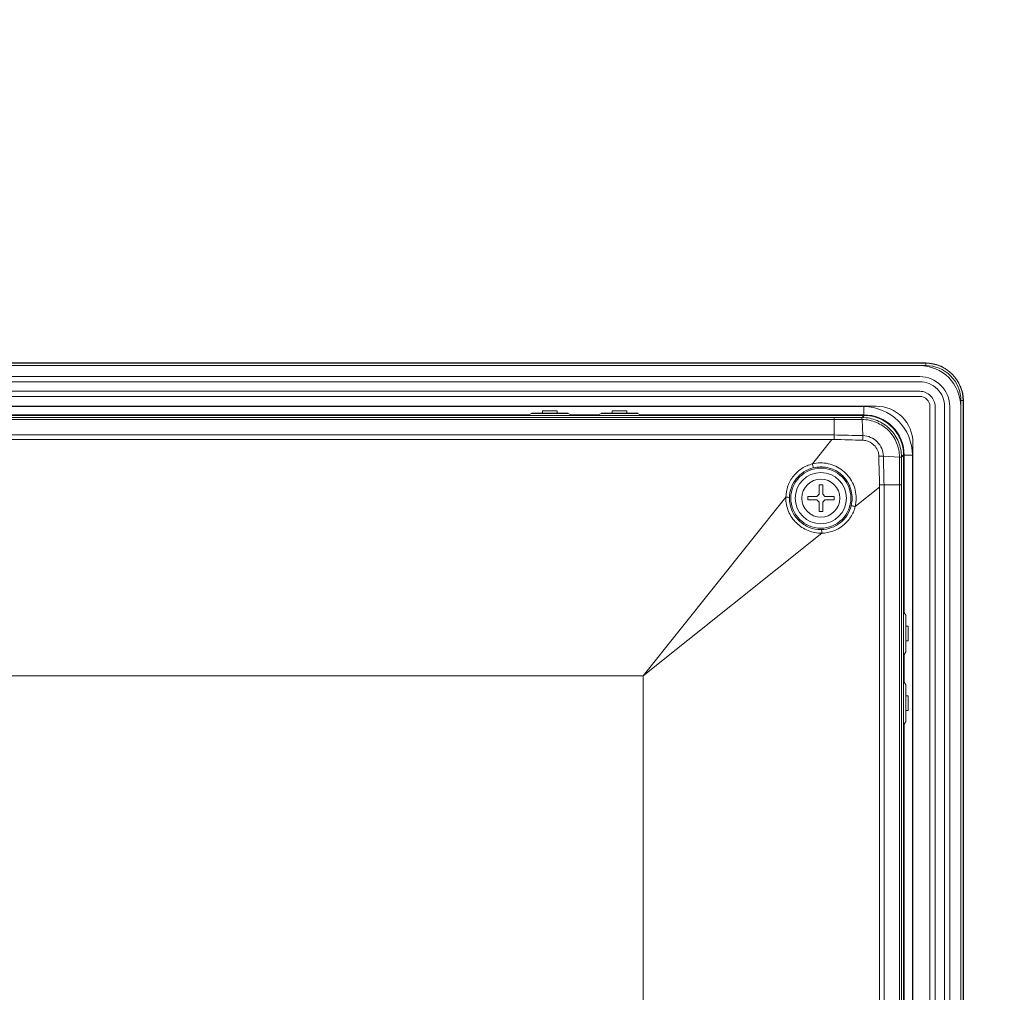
# Model space of a CAD drawing. Header units: centimetres. Extents: x -21 to 21, y -29.7 to 29.7.
# Tile 41 of 75: x 0.5 to 7.2, y -2.9 to 3.7. Entities that reach past the tile are written whole.
import ezdxf

# ---------------------------------------------------------------- set-up
doc = ezdxf.new("R2010")
doc.units = ezdxf.units.CM
doc.header["$MEASUREMENT"] = 0
doc.layers.add('06___PRT_ALL_SURFS', color=7, linetype='Continuous')

msp = doc.modelspace()

# ---------------------------------------------------------------- linework, layer by layer
at = {"layer": '06___PRT_ALL_SURFS', "color": 8, "lineweight": 5}
msp.add_open_spline([(-21.0058, -29.70447), (-21.0058, -29.70447), (20.9942, -29.70447), (20.9942, -29.70447), (20.9942, -29.70447), (20.9942, 29.69554), (20.9942, 29.69554), (20.9942, 29.69554), (-21.0058, 29.69554), (-21.0058, 29.69554), (-21.0058, 29.69554), (-21.0058, -29.70447), (-21.0058, -29.70447)], degree=3, knots=[0, 0, 0, 0, 0.25, 0.25, 0.25, 0.5, 0.5, 0.5, 0.75, 0.75, 0.75, 1, 1, 1, 1], dxfattribs=at)
at = {"layer": '06___PRT_ALL_SURFS', "lineweight": 5}
for points in [[(-6.45259, 1.38042), (-6.45259, 1.38042), (6.67941, 1.38042), (6.67941, 1.38042)], [(-6.45084, 1.38267), (-6.45084, 1.38267), (6.67764, 1.38267), (6.67764, 1.38267)], [(6.6384, 1.36442), (6.6384, 1.36442), (-6.4116, 1.36442), (-6.4116, 1.36442)], [(6.67903, 1.36541), (6.67903, 1.36541), (6.6384, 1.36541), (6.6384, 1.36541)], [(6.68091, 1.38265), (6.67982, 1.38266), (6.67873, 1.38267), (6.67764, 1.38267)], [(6.67939, 1.36542), (6.67939, 1.36542), (6.67939, 1.38042), (6.67939, 1.38042)], [(6.81109, 1.34498), (6.80936, 1.3461), (6.80762, 1.34719), (6.80587, 1.34826)], [(6.83573, 1.32744), (6.82776, 1.33362), (6.81958, 1.33954), (6.81109, 1.34498)], [(6.6384, 1.28942), (6.6384, 1.28942), (-6.4116, 1.28942), (-6.4116, 1.28942)], [(-6.4116, 1.25442), (-6.4116, 1.25442), (6.6384, 1.25442), (6.6384, 1.25442)], [(6.6384, 1.18942), (6.6384, 1.18942), (-6.4116, 1.18942), (-6.4116, 1.18942)], [(-6.4116, 1.15442), (-6.4116, 1.15442), (6.6384, 1.15442), (6.6384, 1.15442)], [(6.93663, 1.12656), (6.9365, 1.13726), (6.93565, 1.14796), (6.9343, 1.15857)], [(-6.1148, 1.08756), (-6.1148, 1.08756), (6.34159, 1.08756), (6.34159, 1.08756)], [(6.25706, 1.08442), (6.25706, 1.08442), (-6.03026, 1.08442), (-6.03026, 1.08442)], [(6.25706, 1.02834), (6.25706, 1.02834), (6.25706, 1.08442), (6.25706, 1.08442)], [(6.7084, 1.08442), (6.7084, 1.08442), (6.7084, -8.96558), (6.7084, -8.96558)], [(6.7434, -8.96558), (6.7434, -8.96558), (6.7434, 1.08442), (6.7434, 1.08442)], [(6.8084, 1.08442), (6.8084, 1.08442), (6.8084, -8.96558), (6.8084, -8.96558)], [(6.8434, -8.96558), (6.8434, -8.96558), (6.8434, 1.08442), (6.8434, 1.08442)], [(6.9184, -8.96558), (6.9184, -8.96558), (6.9184, 1.08442), (6.9184, 1.08442)], [(6.91939, 1.08442), (6.91939, 1.08442), (6.91939, 1.12481), (6.91939, 1.12481)], [(6.9344, 1.12541), (6.9344, 1.12541), (6.9194, 1.12541), (6.9194, 1.12541)], [(6.9344, 1.12541), (6.9344, 1.12541), (6.9344, -9.00659), (6.9344, -9.00659)], [(6.93665, 1.12366), (6.93665, 1.12462), (6.93664, 1.12559), (6.93663, 1.12656)], [(6.93665, 1.12366), (6.93665, 1.12366), (6.93665, -9.00482), (6.93665, -9.00482)], [(6.25851, 1.02418), (6.25851, 1.02418), (-6.03172, 1.02418), (-6.03172, 1.02418)], [(-5.82677, 1.00974), (-5.82677, 1.00974), (6.05356, 1.00973), (6.05356, 1.00973)], [(3.97062, 1.02834), (3.97062, 1.02834), (-3.74382, 1.02834), (-3.74382, 1.02834)], [(3.97062, 1.02834), (3.97062, 1.02834), (3.9884, 1.03861), (3.9884, 1.03861)], [(3.9884, 1.04066), (3.9884, 1.04066), (4.2384, 1.04066), (4.2384, 1.04066)], [(3.9884, 1.03861), (3.9884, 1.03861), (4.2384, 1.03861), (4.2384, 1.03861)], [(4.0634, 1.04066), (4.0634, 1.04066), (4.0634, 1.05507), (4.0634, 1.05507)], [(4.0634, 1.05507), (4.0634, 1.05507), (4.1634, 1.05507), (4.1634, 1.05507)], [(4.1634, 1.05507), (4.1634, 1.05507), (4.1634, 1.04066), (4.1634, 1.04066)], [(4.2384, 1.03861), (4.2384, 1.03861), (4.25618, 1.02834), (4.25618, 1.02834)], [(4.44562, 1.02834), (4.44562, 1.02834), (4.25618, 1.02834), (4.25618, 1.02834)], [(4.44562, 1.02834), (4.44562, 1.02834), (4.4634, 1.03861), (4.4634, 1.03861)], [(4.4634, 1.04066), (4.4634, 1.04066), (4.7134, 1.04066), (4.7134, 1.04066)], [(4.4634, 1.03861), (4.4634, 1.03861), (4.7134, 1.03861), (4.7134, 1.03861)], [(4.5384, 1.04066), (4.5384, 1.04066), (4.5384, 1.05507), (4.5384, 1.05507)], [(4.5384, 1.05507), (4.5384, 1.05507), (4.6384, 1.05507), (4.6384, 1.05507)], [(4.6384, 1.05507), (4.6384, 1.05507), (4.6384, 1.04066), (4.6384, 1.04066)], [(4.7134, 1.03861), (4.7134, 1.03861), (4.73118, 1.02834), (4.73118, 1.02834)], [(6.25706, 1.02834), (6.25706, 1.02834), (4.73118, 1.02834), (4.73118, 1.02834)], [(6.05356, 1.00974), (6.11715, 1.00975), (6.18075, 1.00983), (6.24434, 1.00999)], [(6.25852, 1.02418), (6.25852, 1.02418), (6.24434, 1.00999), (6.24434, 1.00999)], [(6.05355, 0.99646), (6.05355, 0.99646), (-5.82676, 0.99646), (-5.82676, 0.99646)], [(6.05355, 0.89104), (6.05355, 0.89104), (6.05355, 0.99646), (6.05355, 0.99646)], [(6.05357, 0.99646), (6.11722, 0.99631), (6.18086, 0.99624), (6.24451, 0.99625)], [(6.24451, 0.99625), (6.24451, 0.99625), (6.24944, 0.88649), (6.24944, 0.88649)], [(-5.82676, 0.89104), (-5.82676, 0.89104), (6.05355, 0.89104), (6.05355, 0.89104)], [(6.05353, 0.89104), (6.11883, 0.88945), (6.18413, 0.88793), (6.24944, 0.88649)], [(6.03926, 0.86074), (6.03926, 0.86074), (-5.81247, 0.86074), (-5.81247, 0.86074)], [(6.03926, 0.86076), (6.03926, 0.86076), (5.90586, 0.6937), (5.90586, 0.6937)], [(6.03926, 0.86074), (6.04396, 0.86071), (6.04866, 0.86072), (6.05336, 0.86072)], [(6.05336, 0.86069), (6.11882, 0.85871), (6.18428, 0.8568), (6.24974, 0.85497)], [(6.59154, 0.83761), (6.59154, 0.83761), (6.59154, -8.71877), (6.59154, -8.71877)], [(6.35893, 0.7458), (6.36077, 0.68033), (6.36268, 0.61486), (6.36466, 0.54939)], [(6.50024, 0.74053), (6.50024, 0.74053), (6.39046, 0.74546), (6.39046, 0.74546)], [(6.39046, 0.74546), (6.39191, 0.68016), (6.39343, 0.61487), (6.39501, 0.54958)], [(6.50023, 0.74053), (6.50024, 0.67689), (6.50031, 0.61324), (6.50043, 0.54959)], [(6.51397, 0.74036), (6.51381, 0.67677), (6.51372, 0.61318), (6.51371, 0.54959)], [(6.51397, 0.74036), (6.51397, 0.74036), (6.52816, 0.75454), (6.52816, 0.75454)], [(6.52816, 0.75454), (6.52816, 0.75454), (6.52816, -8.6357), (6.52816, -8.6357)], [(6.5884, 0.75308), (6.5884, 0.75308), (6.53232, 0.75308), (6.53232, 0.75308)], [(6.53232, -0.3228), (6.53232, -0.3228), (6.53232, 0.75308), (6.53232, 0.75308)], [(6.5884, -8.63424), (6.5884, -8.63424), (6.5884, 0.75308), (6.5884, 0.75308)], [(5.9759, 0.54942), (5.9759, 0.54942), (5.9509, 0.54942), (5.9509, 0.54942)], [(5.9509, 0.48692), (5.9509, 0.48692), (5.9509, 0.54942), (5.9509, 0.54942)], [(5.9759, 0.48692), (5.9759, 0.48692), (5.9759, 0.54942), (5.9759, 0.54942)], [(6.3647, 0.54939), (6.3647, 0.54469), (6.36469, 0.53999), (6.36472, 0.53528)], [(6.50043, 0.54958), (6.50043, 0.54958), (6.39501, 0.54958), (6.39501, 0.54958)], [(6.39501, 0.54958), (6.39501, 0.54958), (6.39501, -8.43074), (6.39501, -8.43074)], [(6.51371, 0.54958), (6.51371, 0.54958), (6.50043, 0.54959), (6.50043, 0.54959)], [(6.50043, -8.43074), (6.50043, -8.43074), (6.50043, 0.54958), (6.50043, 0.54958)], [(6.51371, 0.54959), (6.51371, 0.54959), (6.51371, -8.43075), (6.51371, -8.43075)], [(5.9359, 0.47192), (5.9359, 0.47192), (5.8734, 0.47192), (5.8734, 0.47192)], [(5.8734, 0.47192), (5.8734, 0.47192), (5.8734, 0.44692), (5.8734, 0.44692)], [(5.9509, 0.48692), (5.9509, 0.48692), (5.9359, 0.47192), (5.9359, 0.47192)], [(5.9909, 0.47192), (5.9909, 0.47192), (5.9759, 0.48692), (5.9759, 0.48692)], [(5.9909, 0.47192), (5.9909, 0.47192), (6.0534, 0.47192), (6.0534, 0.47192)], [(6.0534, 0.44692), (6.0534, 0.44692), (6.0534, 0.47192), (6.0534, 0.47192)], [(6.19768, 0.40188), (6.19768, 0.40188), (6.36474, 0.53528), (6.36474, 0.53528)], [(6.36472, -8.41645), (6.36472, -8.41645), (6.36472, 0.53528), (6.36472, 0.53528)], [(5.72417, 0.46615), (5.72417, 0.46615), (4.74973, -0.75425), (4.74973, -0.75425)], [(5.72417, 0.46615), (5.72414, 0.46487), (5.72416, 0.46358), (5.72412, 0.4623)], [(5.7491, 0.45942), (5.74911, 0.4607), (5.74911, 0.46197), (5.74916, 0.46325)], [(5.9359, 0.44692), (5.9359, 0.44692), (5.8734, 0.44692), (5.8734, 0.44692)], [(5.9359, 0.44692), (5.9359, 0.44692), (5.9509, 0.43192), (5.9509, 0.43192)], [(5.9509, 0.43192), (5.9509, 0.43192), (5.9509, 0.36942), (5.9509, 0.36942)], [(5.9759, 0.43192), (5.9759, 0.43192), (5.9909, 0.44692), (5.9909, 0.44692)], [(5.9759, 0.43192), (5.9759, 0.43192), (5.9759, 0.36942), (5.9759, 0.36942)], [(5.9909, 0.44692), (5.9909, 0.44692), (6.0534, 0.44692), (6.0534, 0.44692)], [(6.17052, 0.40795), (6.17468, 0.42479), (6.17678, 0.44207), (6.17678, 0.45942)], [(6.20447, 0.45971), (6.2046, 0.4403), (6.20235, 0.42072), (6.19767, 0.40188)], [(5.9509, 0.36942), (5.9509, 0.36942), (5.9759, 0.36942), (5.9759, 0.36942)], [(4.74973, -0.75425), (4.74973, -0.75425), (5.97013, 0.22019), (5.97013, 0.22019)], [(6.53232, -0.3228), (6.53232, -0.3228), (6.54259, -0.34058), (6.54259, -0.34058)], [(6.54259, -0.59058), (6.54259, -0.59058), (6.54259, -0.34058), (6.54259, -0.34058)], [(6.54464, -0.59058), (6.54464, -0.59058), (6.54464, -0.34058), (6.54464, -0.34058)], [(6.54464, -0.41558), (6.54464, -0.41558), (6.55905, -0.41558), (6.55905, -0.41558)], [(6.55905, -0.51558), (6.55905, -0.51558), (6.55905, -0.41558), (6.55905, -0.41558)], [(6.55905, -0.51558), (6.55905, -0.51558), (6.54464, -0.51558), (6.54464, -0.51558)], [(6.54259, -0.59058), (6.54259, -0.59058), (6.53232, -0.60836), (6.53232, -0.60836)], [(6.53232, -0.7978), (6.53232, -0.7978), (6.53232, -0.60836), (6.53232, -0.60836)], [(4.74973, -0.75425), (4.74973, -0.75425), (-4.52294, -0.75425), (-4.52294, -0.75425)], [(4.74973, -7.12691), (4.74973, -7.12691), (4.74973, -0.75425), (4.74973, -0.75425)], [(6.53232, -0.7978), (6.53232, -0.7978), (6.54259, -0.81558), (6.54259, -0.81558)], [(6.54259, -1.06558), (6.54259, -1.06558), (6.54259, -0.81558), (6.54259, -0.81558)], [(6.54464, -1.06558), (6.54464, -1.06558), (6.54464, -0.81558), (6.54464, -0.81558)], [(6.54464, -0.89058), (6.54464, -0.89058), (6.55905, -0.89058), (6.55905, -0.89058)], [(6.55905, -0.99058), (6.55905, -0.99058), (6.55905, -0.89058), (6.55905, -0.89058)], [(6.55905, -0.99058), (6.55905, -0.99058), (6.54464, -0.99058), (6.54464, -0.99058)], [(6.54259, -1.06558), (6.54259, -1.06558), (6.53232, -1.08336), (6.53232, -1.08336)], [(6.53232, -6.7978), (6.53232, -6.7978), (6.53232, -1.08336), (6.53232, -1.08336)]]:
    msp.add_open_spline(points, degree=3, dxfattribs=at)
for points, knots in [([(6.9184, 1.08442), (6.9184, 1.15868), (6.8889, 1.2299), (6.83639, 1.28241), (6.78388, 1.33492), (6.71266, 1.36442), (6.6384, 1.36442)], [0, 0, 0, 0, 0.5, 0.5, 0.5, 1, 1, 1, 1]), ([(6.91937, 1.12481), (6.91961, 1.18865), (6.89438, 1.24995), (6.84926, 1.29511), (6.80414, 1.34028), (6.74288, 1.36558), (6.67904, 1.3654)], [0, 0, 0, 0, 0.5, 0.5, 0.5, 1, 1, 1, 1]), ([(6.9344, 1.12541), (6.93449, 1.19307), (6.90766, 1.25798), (6.85982, 1.30582), (6.81198, 1.35367), (6.74707, 1.38051), (6.67941, 1.38043)], [0, 0, 0, 0, 0.5, 0.5, 0.5, 1, 1, 1, 1]), ([(6.80587, 1.34826), (6.79656, 1.35393), (6.78683, 1.35896), (6.77677, 1.3632), (6.76167, 1.36958), (6.74583, 1.37418), (6.72973, 1.37739), (6.71364, 1.38061), (6.69728, 1.38243), (6.68091, 1.38265)], [0, 0, 0, 0, 0.3333333, 0.3333333, 0.3333333, 0.6666667, 0.6666667, 0.6666667, 1, 1, 1, 1]), ([(6.8434, 1.08442), (6.8434, 1.13879), (6.8218, 1.19093), (6.78335, 1.22938), (6.74491, 1.26782), (6.69277, 1.28942), (6.6384, 1.28942)], [0, 0, 0, 0, 0.5, 0.5, 0.5, 1, 1, 1, 1]), ([(6.8084, 1.08442), (6.8084, 1.12951), (6.79049, 1.17275), (6.75861, 1.20463), (6.72672, 1.23651), (6.68348, 1.25442), (6.6384, 1.25442)], [0, 0, 0, 0, 0.5, 0.5, 0.5, 1, 1, 1, 1]), ([(6.9343, 1.15857), (6.93284, 1.17003), (6.93077, 1.18149), (6.92738, 1.19252), (6.92398, 1.20355), (6.91925, 1.21414), (6.91473, 1.22477)], [0, 0, 0, 0, 0.5, 0.5, 0.5, 1, 1, 1, 1]), ([(6.7434, 1.08442), (6.7434, 1.11227), (6.73234, 1.13898), (6.71264, 1.15867), (6.69295, 1.17836), (6.66625, 1.18942), (6.6384, 1.18942)], [0, 0, 0, 0, 0.5, 0.5, 0.5, 1, 1, 1, 1]), ([(6.7084, 1.08442), (6.7084, 1.10298), (6.70102, 1.12079), (6.68789, 1.13392), (6.67477, 1.14704), (6.65696, 1.15442), (6.6384, 1.15442)], [0, 0, 0, 0, 0.5, 0.5, 0.5, 1, 1, 1, 1]), ([(6.5884, 0.75308), (6.5884, 0.84096), (6.55349, 0.92523), (6.49135, 0.98737), (6.42921, 1.04951), (6.34494, 1.08442), (6.25706, 1.08442)], [0, 0, 0, 0, 0.5, 0.5, 0.5, 1, 1, 1, 1]), ([(6.59154, 0.83758), (6.59155, 0.90389), (6.56522, 0.96748), (6.51834, 1.01436), (6.47145, 1.06124), (6.40786, 1.08758), (6.34156, 1.08756)], [0, 0, 0, 0, 0.5, 0.5, 0.5, 1, 1, 1, 1]), ([(6.05356, 1.00974), (6.05358, 1.00934), (6.05358, 1.00893), (6.05358, 1.00853), (6.05358, 1.0045), (6.0536, 1.00048), (6.05357, 0.99646)], [0, 0, 0, 0, 0.5, 0.5, 0.5, 1, 1, 1, 1]), ([(6.24434, 1.00999), (6.24391, 1.0098), (6.24373, 1.00926), (6.24362, 1.00876), (6.24342, 1.00778), (6.24347, 1.00689), (6.24354, 1.00599), (6.24377, 1.00282), (6.2441, 0.99949), (6.24451, 0.99625)], [0, 0, 0, 0, 0.3333333, 0.3333333, 0.3333333, 0.6666667, 0.6666667, 0.6666667, 1, 1, 1, 1]), ([(6.24434, 1.00999), (6.2794, 1.00997), (6.31485, 1.00294), (6.3475, 0.98942), (6.38016, 0.97591), (6.41002, 0.95591), (6.43496, 0.93098), (6.45989, 0.90604), (6.47989, 0.87618), (6.4934, 0.84352), (6.50692, 0.81086), (6.51394, 0.77542), (6.51397, 0.74035)], [0, 0, 0, 0, 0.25, 0.25, 0.25, 0.5, 0.5, 0.5, 0.75, 0.75, 0.75, 1, 1, 1, 1]), ([(6.53232, 0.75308), (6.53232, 0.82609), (6.50332, 0.8961), (6.4517, 0.94772), (6.40008, 0.99934), (6.33006, 1.02834), (6.25706, 1.02834)], [0, 0, 0, 0, 0.5, 0.5, 0.5, 1, 1, 1, 1]), ([(6.25851, 1.02418), (6.29359, 1.02418), (6.32906, 1.01719), (6.36173, 1.00369), (6.39441, 0.99019), (6.42429, 0.9702), (6.44923, 0.94525), (6.47417, 0.92031), (6.49417, 0.89043), (6.50767, 0.85776), (6.52116, 0.82508), (6.52816, 0.78961), (6.52816, 0.75454)], [0, 0, 0, 0, 0.25, 0.25, 0.25, 0.5, 0.5, 0.5, 0.75, 0.75, 0.75, 1, 1, 1, 1]), ([(6.24451, 0.99626), (6.27774, 0.99609), (6.31129, 0.98935), (6.34221, 0.97649), (6.37313, 0.96364), (6.4014, 0.94467), (6.42503, 0.92104), (6.44865, 0.89742), (6.46762, 0.86915), (6.48047, 0.83824), (6.49332, 0.80732), (6.50005, 0.77376), (6.50024, 0.74053)], [0, 0, 0, 0, 0.25, 0.25, 0.25, 0.5, 0.5, 0.5, 0.75, 0.75, 0.75, 1, 1, 1, 1]), ([(6.05336, 0.86072), (6.05337, 0.86355), (6.05337, 0.86638), (6.05337, 0.86921), (6.05338, 0.87649), (6.05335, 0.88376), (6.05353, 0.89104)], [0, 0, 0, 0, 0.5, 0.5, 0.5, 1, 1, 1, 1]), ([(6.24944, 0.88648), (6.24952, 0.88424), (6.24959, 0.882), (6.24964, 0.87976), (6.24983, 0.8715), (6.24985, 0.86323), (6.24977, 0.85497)], [0, 0, 0, 0, 0.5, 0.5, 0.5, 1, 1, 1, 1]), ([(6.39046, 0.74546), (6.39005, 0.76366), (6.38599, 0.78197), (6.3787, 0.7988), (6.37141, 0.81563), (6.36088, 0.83099), (6.34794, 0.84393), (6.33499, 0.85688), (6.31962, 0.8674), (6.30277, 0.8747), (6.28594, 0.882), (6.26764, 0.88609), (6.24944, 0.88648)], [0, 0, 0, 0, 0.25, 0.25, 0.25, 0.5, 0.5, 0.5, 0.75, 0.75, 0.75, 1, 1, 1, 1]), ([(6.35894, 0.7458), (6.35873, 0.75991), (6.35561, 0.77411), (6.34997, 0.78717), (6.34433, 0.80023), (6.33617, 0.81213), (6.32614, 0.82216), (6.31609, 0.83219), (6.30416, 0.84034), (6.29109, 0.84599), (6.27805, 0.85162), (6.26386, 0.85477), (6.24977, 0.85496)], [0, 0, 0, 0, 0.25, 0.25, 0.25, 0.5, 0.5, 0.5, 0.75, 0.75, 0.75, 1, 1, 1, 1]), ([(6.39046, 0.74546), (6.38822, 0.74555), (6.38598, 0.74562), (6.38374, 0.74567), (6.37547, 0.74587), (6.3672, 0.74588), (6.35894, 0.7458)], [0, 0, 0, 0, 0.5, 0.5, 0.5, 1, 1, 1, 1]), ([(6.50023, 0.74053), (6.50346, 0.7401), (6.50679, 0.73975), (6.50997, 0.73953), (6.51087, 0.73947), (6.51176, 0.73942), (6.51274, 0.73963), (6.51324, 0.73974), (6.51378, 0.73993), (6.51397, 0.74036)], [0, 0, 0, 0, 0.3333333, 0.3333333, 0.3333333, 0.6666667, 0.6666667, 0.6666667, 1, 1, 1, 1]), ([(5.72417, 0.46615), (5.72495, 0.49206), (5.72959, 0.5181), (5.73839, 0.54261), (5.74719, 0.56713), (5.76015, 0.59013), (5.77639, 0.6105), (5.79266, 0.63091), (5.81221, 0.64869), (5.83418, 0.66277), (5.85619, 0.67689), (5.88063, 0.6873), (5.90586, 0.6937)], [0, 0, 0, 0, 0.25, 0.25, 0.25, 0.5, 0.5, 0.5, 0.75, 0.75, 0.75, 1, 1, 1, 1]), ([(6.20447, 0.45971), (6.20359, 0.47783), (6.20159, 0.49597), (6.19767, 0.5137), (6.19375, 0.53142), (6.1879, 0.54874), (6.17995, 0.5651), (6.16415, 0.59763), (6.14006, 0.62638), (6.11153, 0.64874), (6.09718, 0.65999), (6.0817, 0.66962), (6.06533, 0.67739), (6.04896, 0.68516), (6.0317, 0.69105), (6.01387, 0.69495), (5.97845, 0.70268), (5.94077, 0.7025), (5.90586, 0.6937)], [0, 0, 0, 0, 0.1666667, 0.1666667, 0.1666667, 0.3333333, 0.3333333, 0.3333333, 0.5, 0.5, 0.5, 0.6666667, 0.6666667, 0.6666667, 0.8333333, 0.8333333, 0.8333333, 1, 1, 1, 1]), ([(5.90586, 0.6937), (5.90672, 0.69026), (5.90756, 0.68682), (5.90838, 0.68337), (5.90904, 0.68061), (5.90969, 0.67784), (5.9103, 0.67507), (5.91053, 0.674), (5.91076, 0.67293), (5.911, 0.67185), (5.91119, 0.67096), (5.9114, 0.67006), (5.91153, 0.66917), (5.91163, 0.66857), (5.91168, 0.66797), (5.91185, 0.66733), (5.91191, 0.66705), (5.912, 0.66677), (5.91189, 0.66653)], [0, 0, 0, 0, 0.1666667, 0.1666667, 0.1666667, 0.3333333, 0.3333333, 0.3333333, 0.5, 0.5, 0.5, 0.6666667, 0.6666667, 0.6666667, 0.8333333, 0.8333333, 0.8333333, 1, 1, 1, 1]), ([(5.91189, 0.66653), (5.94297, 0.67422), (5.9763, 0.67482), (6.00795, 0.66809), (6.03956, 0.66136), (6.0695, 0.64733), (6.09489, 0.62746), (6.12025, 0.60762), (6.14107, 0.58196), (6.15519, 0.55292), (6.16933, 0.52386), (6.17676, 0.49141), (6.17678, 0.45942)], [0, 0, 0, 0, 0.25, 0.25, 0.25, 0.5, 0.5, 0.5, 0.75, 0.75, 0.75, 1, 1, 1, 1]), ([(5.74915, 0.46325), (5.74965, 0.48643), (5.75399, 0.50971), (5.76194, 0.53163), (5.76989, 0.55356), (5.78144, 0.57413), (5.79598, 0.59232), (5.81053, 0.61053), (5.82808, 0.62635), (5.84774, 0.63894), (5.86745, 0.65156), (5.88929, 0.66094), (5.91189, 0.66653)], [0, 0, 0, 0, 0.25, 0.25, 0.25, 0.5, 0.5, 0.5, 0.75, 0.75, 0.75, 1, 1, 1, 1]), ([(6.1684, 0.45942), (6.1684, 0.57264), (6.07662, 0.66442), (5.9634, 0.66442), (5.85018, 0.66442), (5.7584, 0.57264), (5.7584, 0.45942), (5.7584, 0.3462), (5.85018, 0.25442), (5.9634, 0.25442), (6.07662, 0.25442), (6.1684, 0.3462), (6.1684, 0.45942)], [0, 0, 0, 0, 0.25, 0.25, 0.25, 0.5, 0.5, 0.5, 0.75, 0.75, 0.75, 1, 1, 1, 1]), ([(6.1384, 0.45942), (6.1384, 0.55607), (6.06005, 0.63442), (5.9634, 0.63442), (5.86675, 0.63442), (5.7884, 0.55607), (5.7884, 0.45942), (5.7884, 0.36277), (5.86675, 0.28442), (5.9634, 0.28442), (6.06005, 0.28442), (6.1384, 0.36277), (6.1384, 0.45942)], [0, 0, 0, 0, 0.25, 0.25, 0.25, 0.5, 0.5, 0.5, 0.75, 0.75, 0.75, 1, 1, 1, 1]), ([(6.0934, 0.45942), (6.0934, 0.53122), (6.03519, 0.58942), (5.9634, 0.58942), (5.8916, 0.58942), (5.8334, 0.53122), (5.8334, 0.45942), (5.8334, 0.38762), (5.8916, 0.32942), (5.9634, 0.32942), (6.03519, 0.32942), (6.0934, 0.38762), (6.0934, 0.45942)], [0, 0, 0, 0, 0.25, 0.25, 0.25, 0.5, 0.5, 0.5, 0.75, 0.75, 0.75, 1, 1, 1, 1]), ([(6.3647, 0.54939), (6.36753, 0.54942), (6.37036, 0.54944), (6.37319, 0.54946), (6.38047, 0.54953), (6.38774, 0.54961), (6.39501, 0.54956)], [0, 0, 0, 0, 0.5, 0.5, 0.5, 1, 1, 1, 1]), ([(6.51371, 0.54958), (6.51371, 0.54958), (6.51178, 0.5496), (6.51178, 0.5496), (6.51178, 0.5496), (6.50727, 0.5496), (6.50727, 0.5496), (6.50727, 0.5496), (6.50043, 0.54959), (6.50043, 0.54959)], [0, 0, 0, 0, 0.3333333, 0.3333333, 0.3333333, 0.6666667, 0.6666667, 0.6666667, 1, 1, 1, 1]), ([(5.97013, 0.22019), (5.93837, 0.21971), (5.90611, 0.22553), (5.87643, 0.2375), (5.84668, 0.2495), (5.81953, 0.26767), (5.79657, 0.28993), (5.78501, 0.30112), (5.77452, 0.31335), (5.76548, 0.32657), (5.75646, 0.33975), (5.74887, 0.35391), (5.74275, 0.36875), (5.73057, 0.39829), (5.7242, 0.4305), (5.72414, 0.4623)], [0, 0, 0, 0, 0.2, 0.2, 0.2, 0.4, 0.4, 0.4, 0.6, 0.6, 0.6, 0.8, 0.8, 0.8, 1, 1, 1, 1]), ([(5.72417, 0.46615), (5.72742, 0.46608), (5.73068, 0.46596), (5.73391, 0.46575), (5.73646, 0.46559), (5.73898, 0.46538), (5.74155, 0.46509), (5.74335, 0.46489), (5.74517, 0.46466), (5.74685, 0.46425), (5.74738, 0.46412), (5.74789, 0.46397), (5.74847, 0.46375), (5.74876, 0.46364), (5.74906, 0.46351), (5.74915, 0.46325)], [0, 0, 0, 0, 0.2, 0.2, 0.2, 0.4, 0.4, 0.4, 0.6, 0.6, 0.6, 0.8, 0.8, 0.8, 1, 1, 1, 1]), ([(5.96722, 0.24517), (5.93904, 0.24456), (5.91042, 0.24966), (5.88399, 0.2601), (5.8575, 0.27056), (5.83321, 0.28639), (5.81294, 0.3063), (5.79268, 0.32621), (5.77643, 0.3502), (5.76551, 0.37648), (5.7546, 0.40272), (5.749, 0.43124), (5.7491, 0.45942)], [0, 0, 0, 0, 0.25, 0.25, 0.25, 0.5, 0.5, 0.5, 0.75, 0.75, 0.75, 1, 1, 1, 1]), ([(6.17052, 0.40795), (6.16493, 0.38534), (6.15554, 0.36348), (6.14291, 0.34375), (6.13031, 0.32408), (6.11447, 0.30652), (6.09624, 0.29196), (6.07804, 0.27743), (6.05747, 0.26587), (6.03554, 0.25794), (6.01364, 0.25), (5.99038, 0.24568), (5.96722, 0.24517)], [0, 0, 0, 0, 0.25, 0.25, 0.25, 0.5, 0.5, 0.5, 0.75, 0.75, 0.75, 1, 1, 1, 1]), ([(6.19767, 0.40188), (6.19435, 0.40271), (6.19104, 0.40352), (6.18772, 0.40432), (6.18479, 0.40502), (6.18185, 0.40571), (6.17892, 0.40635), (6.17776, 0.40661), (6.1766, 0.40685), (6.17543, 0.40711), (6.17454, 0.4073), (6.17364, 0.4075), (6.17276, 0.40764), (6.17218, 0.40773), (6.17162, 0.4078), (6.17102, 0.40795), (6.17078, 0.40801), (6.17053, 0.40808), (6.1703, 0.40801)], [0, 0, 0, 0, 0.1666667, 0.1666667, 0.1666667, 0.3333333, 0.3333333, 0.3333333, 0.5, 0.5, 0.5, 0.6666667, 0.6666667, 0.6666667, 0.8333333, 0.8333333, 0.8333333, 1, 1, 1, 1]), ([(6.19768, 0.40188), (6.19133, 0.37664), (6.18088, 0.35216), (6.1668, 0.33017), (6.15276, 0.30824), (6.13512, 0.2888), (6.11446, 0.27251), (6.07374, 0.2404), (6.0213, 0.22056), (5.97013, 0.22019)], [0, 0, 0, 0, 0.3333333, 0.3333333, 0.3333333, 0.6666667, 0.6666667, 0.6666667, 1, 1, 1, 1]), ([(5.97013, 0.22019), (5.97006, 0.22343), (5.96994, 0.22667), (5.96973, 0.22989), (5.96957, 0.2324), (5.96937, 0.23489), (5.96909, 0.23743), (5.96889, 0.23926), (5.96864, 0.24112), (5.96823, 0.24284), (5.9681, 0.24337), (5.96796, 0.2439), (5.96774, 0.24448), (5.96763, 0.24478), (5.9675, 0.24509), (5.96722, 0.24517)], [0, 0, 0, 0, 0.2, 0.2, 0.2, 0.4, 0.4, 0.4, 0.6, 0.6, 0.6, 0.8, 0.8, 0.8, 1, 1, 1, 1])]:
    msp.add_open_spline(points, degree=3, knots=knots, dxfattribs=at)

doc.saveas('drawing.dxf')
